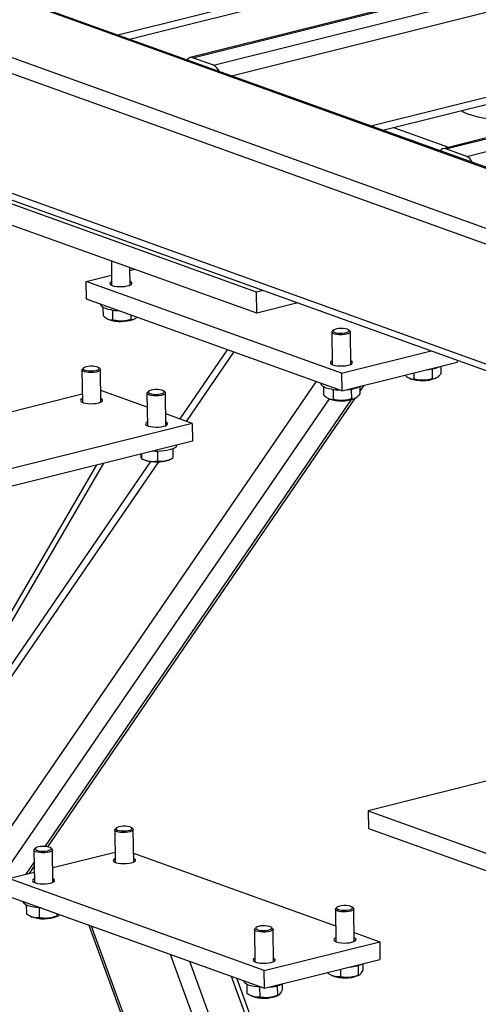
# Model space of a CAD drawing. Header units: millimetres. Extents: x 0 to 841, y 0 to 594.
# Tile 10 of 177: x 80 to 93, y 81 to 108. Entities that reach past the tile are written whole.
import ezdxf

# ---------------------------------------------------------------- set-up
doc = ezdxf.new("R2010")
doc.units = ezdxf.units.MM
doc.layers.add('TRAIT-FORT', color=4, linetype='Continuous', lineweight=25)

msp = doc.modelspace()

# ---------------------------------------------------------------- linework, layer by layer
at = {"layer": 'TRAIT-FORT', "color": 4, "linetype": 'Continuous', "lineweight": 25}
for p, q in [((98.48, 100.001), (23.016, 127.157)), ((98.998, 101.43), (27.796, 127.052)), ((99.017, 101.457), (27.985, 127.018)), ((98.438, 99.588), (22.598, 126.879)), ((98.475, 96.343), (22.635, 123.634)), ((22.871, 123.373), (98.503, 96.157)), ((108.012, 112.327), (85.028, 106.58)), ((85.098, 106.575), (108.082, 112.323)), ((83.077, 107.193), (102.031, 111.933)), ((85.662, 106.372), (108.646, 112.12)), ((83.396, 107.078), (101.916, 111.71)), ((86.142, 106.09), (108.837, 111.766)), ((114.844, 109.869), (91.86, 104.121)), ((91.93, 104.116), (114.914, 109.864)), ((92.494, 103.913), (115.478, 109.661)), ((89.909, 104.735), (108.863, 109.475)), ((90.228, 104.62), (108.748, 109.251)), ((85.662, 106.372), (85.098, 106.575)), ((90.521, 104.693), (92.008, 104.158)), ((92.494, 103.913), (91.93, 104.116)), ((86.82, 100.252), (79.925, 102.733)), ((86.826, 99.679), (79.932, 102.16)), ((82.902, 101.091), (82.91, 100.436)), ((82.222, 100.541), (82.907, 100.712)), ((83.41, 100.442), (83.405, 100.91)), ((83.405, 100.837), (83.526, 100.867)), ((89.116, 98.06), (82.222, 100.541)), ((82.227, 100.063), (82.222, 100.541)), ((86.998, 100.297), (86.82, 100.252)), ((86.826, 99.679), (86.82, 100.252)), ((89.122, 97.582), (82.227, 100.063)), ((82.616, 99.924), (82.616, 99.909)), ((87.94, 99.958), (86.826, 99.679)), ((82.676, 99.836), (82.678, 99.62)), ((82.933, 99.765), (82.936, 99.498)), ((82.813, 99.521), (82.831, 99.513)), ((83.425, 99.632), (83.427, 99.508)), ((83.51, 99.521), (83.53, 99.53)), ((88.854, 99.169), (88.864, 98.294)), ((88.899, 99.223), (88.866, 99.192)), ((89.341, 99.197), (89.307, 99.227)), ((89.364, 98.299), (89.354, 99.174)), ((86.029, 98.695), (84.748, 96.828)), ((84.93, 96.762), (86.211, 98.63)), ((89.116, 98.06), (91.534, 98.664)), ((91.045, 98.84), (91.045, 98.839)), ((89.122, 97.582), (92.238, 98.362)), ((92.237, 98.411), (92.238, 98.362)), ((82.109, 98.151), (82.119, 97.276)), ((82.153, 98.205), (82.121, 98.174)), ((82.596, 98.179), (82.562, 98.209)), ((82.619, 97.281), (82.609, 98.156)), ((89.116, 98.06), (89.122, 97.582)), ((91.07, 98.07), (91.072, 97.901)), ((91.56, 98.177), (91.563, 97.911)), ((91.793, 98.25), (91.795, 98.042)), ((74.93, 78.143), (88.434, 97.83)), ((90.949, 97.924), (90.966, 97.916)), ((91.646, 97.923), (91.666, 97.933)), ((83.868, 97.144), (82.615, 97.595)), ((83.864, 97.519), (83.874, 96.644)), ((83.908, 97.573), (83.876, 97.543)), ((84.351, 97.548), (84.317, 97.578)), ((84.374, 96.65), (84.364, 97.525)), ((88.57, 97.781), (88.57, 97.767)), ((88.63, 97.693), (88.633, 97.477)), ((88.888, 97.622), (88.891, 97.356)), ((89.378, 97.631), (89.381, 97.365)), ((89.611, 97.705), (89.614, 97.496)), ((89.612, 97.677), (89.635, 97.711)), ((89.613, 97.57), (89.725, 97.733)), ((82.116, 97.494), (75.213, 95.768)), ((75.249, 77.633), (88.787, 97.369)), ((81.116, 85.291), (89.388, 97.351)), ((81.184, 85.283), (89.491, 97.393)), ((88.767, 97.378), (88.785, 97.37)), ((89.464, 97.378), (89.484, 97.387)), ((85.084, 96.707), (84.37, 96.964)), ((85.084, 96.707), (76.513, 94.564)), ((85.084, 96.707), (85.089, 96.23)), ((85.089, 96.23), (76.519, 94.087)), ((84.144, 95.96), (84.147, 95.692)), ((84.562, 96.027), (84.565, 95.773)), ((74.885, 82.118), (84.182, 95.671)), ((83.961, 95.679), (75.774, 83.745)), ((83.714, 95.886), (83.715, 95.756)), ((83.721, 95.754), (83.795, 95.721)), ((84.474, 95.728), (84.531, 95.756)), ((66.272, 67.708), (82.512, 95.586)), ((66.275, 67.439), (82.699, 95.632)), ((94.281, 87.367), (89.837, 86.256)), ((89.837, 86.256), (94.852, 84.451)), ((89.837, 86.256), (89.843, 85.778)), ((82.995, 85.738), (83.005, 84.863)), ((83.04, 85.792), (83.007, 85.761)), ((83.482, 85.766), (83.448, 85.796)), ((83.505, 84.868), (83.495, 85.743)), ((89.843, 85.778), (94.857, 83.974)), ((80.813, 85.192), (80.823, 84.317)), ((80.859, 85.246), (80.825, 85.216)), ((81.3, 85.221), (81.267, 85.251)), ((81.323, 84.323), (81.313, 85.198)), ((81.319, 84.718), (83.001, 85.138)), ((83.502, 85.111), (88.954, 83.149)), ((80.599, 84.538), (80.817, 84.856)), ((80.135, 84.422), (80.82, 84.593)), ((80.688, 84.56), (80.818, 84.749)), ((87.029, 81.941), (80.135, 84.422)), ((80.14, 83.944), (87.035, 81.463)), ((80.529, 83.805), (80.529, 83.79)), ((80.605, 83.708), (80.608, 83.468)), ((80.951, 83.636), (80.954, 83.368)), ((81.427, 83.481), (81.428, 83.41)), ((88.949, 83.595), (88.959, 82.72)), ((88.994, 83.649), (88.961, 83.618)), ((89.436, 83.624), (89.403, 83.654)), ((89.459, 82.726), (89.449, 83.601)), ((80.718, 83.405), (80.744, 83.394)), ((81.424, 83.401), (81.459, 83.418)), ((82.293, 83.17), (91.164, 58.807)), ((91.188, 58.917), (82.366, 83.143)), ((86.768, 83.049), (86.778, 82.174)), ((86.812, 83.103), (86.78, 83.073)), ((87.255, 83.078), (87.221, 83.108)), ((87.278, 82.18), (87.268, 83.055)), ((89.456, 82.968), (90.146, 82.72)), ((87.029, 81.941), (90.146, 82.72)), ((90.146, 82.72), (90.151, 82.243)), ((91.885, 62.103), (84.503, 82.374)), ((92.053, 62.871), (85.018, 82.189)), ((87.035, 81.463), (90.151, 82.243)), ((89.691, 82.122), (89.693, 81.956)), ((87.035, 81.463), (87.029, 81.941)), ((88.744, 81.891), (88.744, 81.871)), ((89.087, 81.977), (89.09, 81.771)), ((89.561, 82.076), (89.564, 81.813)), ((92.419, 64.548), (86.143, 81.784)), ((92.467, 64.766), (86.289, 81.732)), ((86.483, 81.662), (86.483, 81.648)), ((87.509, 81.577), (87.511, 81.41)), ((88.854, 81.808), (88.88, 81.796)), ((89.56, 81.804), (89.595, 81.821)), ((86.56, 81.566), (86.563, 81.325)), ((86.905, 81.493), (86.908, 81.225)), ((87.38, 81.53), (87.383, 81.268)), ((86.673, 81.263), (86.699, 81.251)), ((87.378, 81.259), (87.413, 81.275))]:
    msp.add_line(p, q, dxfattribs=at)
at = {"layer": 'TRAIT-FORT', "color": 4, "linetype": 'Continuous', "lineweight": 25, "flags": 128}
for points in [[(95.24, 105.35), (95.235, 105.312), (95.213, 105.264), (95.174, 105.217), (95.118, 105.171), (95.046, 105.127), (94.958, 105.085), (94.857, 105.046), (94.742, 105.011), (94.615, 104.979), (94.479, 104.952), (94.333, 104.929), (94.181, 104.91), (94.023, 104.897), (93.862, 104.889), (93.7, 104.886), (93.538, 104.888), (93.378, 104.895), (93.223, 104.908), (93.074, 104.925), (92.932, 104.948), (92.8, 104.975), (92.68, 105.006), (92.571, 105.041)], [(82.909, 100.535), (82.908, 100.535), (82.875, 100.514), (82.86, 100.492), (82.864, 100.47), (82.886, 100.449), (82.925, 100.43)], [(82.925, 100.43), (82.98, 100.415), (83.045, 100.405), (83.117, 100.4), (83.193, 100.4), (83.266, 100.406), (83.332, 100.417), (83.387, 100.433), (83.429, 100.452), (83.453, 100.474), (83.459, 100.496), (83.446, 100.518), (83.414, 100.538), (83.409, 100.541)], [(82.902, 99.769), (82.82, 99.785), (82.749, 99.804), (82.692, 99.828), (82.65, 99.854), (82.624, 99.882), (82.616, 99.909)], [(88.891, 99.13), (88.864, 99.148), (88.854, 99.168), (88.863, 99.188), (88.866, 99.192)], [(88.921, 99.169), (88.962, 99.155), (89.016, 99.145), (89.078, 99.141), (89.142, 99.142), (89.203, 99.149), (89.254, 99.161), (89.293, 99.177), (89.315, 99.195), (89.318, 99.214), (89.301, 99.232), (89.268, 99.248), (89.219, 99.26), (89.161, 99.267), (89.097, 99.269), (89.034, 99.265), (88.977, 99.255), (88.932, 99.241), (88.901, 99.224), (88.889, 99.205), (88.895, 99.187), (88.921, 99.169)], [(89.341, 99.197), (89.352, 99.185), (89.352, 99.165), (89.334, 99.145), (89.299, 99.127), (89.25, 99.112), (89.189, 99.102), (89.123, 99.097), (89.055, 99.098), (88.991, 99.104), (88.935, 99.115), (88.891, 99.13)], [(91.036, 98.844), (91.061, 98.833), (91.092, 98.824)], [(88.863, 98.392), (88.862, 98.392), (88.83, 98.372), (88.814, 98.349), (88.818, 98.327), (88.84, 98.306), (88.88, 98.287)], [(88.88, 98.287), (88.934, 98.272), (88.999, 98.262), (89.072, 98.257), (89.147, 98.257), (89.22, 98.263), (89.286, 98.275), (89.342, 98.29), (89.383, 98.309), (89.407, 98.331), (89.413, 98.353), (89.4, 98.375), (89.369, 98.395), (89.363, 98.398)], [(82.49, 98.092), (82.428, 98.083), (82.36, 98.079), (82.293, 98.081), (82.23, 98.088), (82.177, 98.1), (82.138, 98.116), (82.114, 98.135), (82.109, 98.155), (82.121, 98.174)], [(82.471, 98.134), (82.52, 98.146), (82.555, 98.163), (82.572, 98.181), (82.57, 98.201), (82.549, 98.218), (82.511, 98.233), (82.46, 98.244), (82.4, 98.25), (82.335, 98.25), (82.274, 98.245), (82.219, 98.234), (82.177, 98.22), (82.151, 98.202), (82.143, 98.183), (82.155, 98.164), (82.184, 98.148), (82.229, 98.134), (82.285, 98.126), (82.349, 98.123), (82.412, 98.126), (82.471, 98.134)], [(82.596, 98.179), (82.608, 98.162), (82.604, 98.141), (82.581, 98.122), (82.542, 98.105), (82.49, 98.092)], [(84.245, 97.46), (84.182, 97.451), (84.115, 97.448), (84.048, 97.449), (83.985, 97.457), (83.932, 97.469), (83.893, 97.485), (83.869, 97.504), (83.864, 97.524), (83.876, 97.543)], [(84.226, 97.502), (84.275, 97.515), (84.31, 97.531), (84.327, 97.55), (84.325, 97.569), (84.304, 97.587), (84.266, 97.602), (84.215, 97.613), (84.155, 97.619), (84.09, 97.619), (84.029, 97.613), (83.974, 97.603), (83.932, 97.588), (83.906, 97.57), (83.898, 97.551), (83.91, 97.533), (83.939, 97.516), (83.984, 97.503), (84.04, 97.494), (84.104, 97.491), (84.167, 97.494), (84.226, 97.502)], [(84.351, 97.548), (84.363, 97.53), (84.359, 97.51), (84.336, 97.491), (84.297, 97.474), (84.245, 97.46)], [(88.856, 97.627), (88.774, 97.642), (88.703, 97.662), (88.646, 97.685), (88.604, 97.711), (88.578, 97.739), (88.57, 97.767)], [(82.118, 97.374), (82.107, 97.369), (82.078, 97.348), (82.068, 97.326), (82.077, 97.304), (82.103, 97.283), (82.147, 97.265), (82.204, 97.251), (82.271, 97.242), (82.345, 97.238), (82.42, 97.24), (82.492, 97.248), (82.556, 97.26)], [(82.556, 97.26), (82.608, 97.277), (82.645, 97.297), (82.665, 97.319), (82.666, 97.341), (82.648, 97.362), (82.617, 97.38)], [(83.872, 96.743), (83.862, 96.738), (83.833, 96.717), (83.823, 96.694), (83.831, 96.672), (83.858, 96.652), (83.902, 96.634), (83.959, 96.62), (84.026, 96.611), (84.1, 96.607), (84.175, 96.609), (84.247, 96.616), (84.311, 96.629)], [(84.311, 96.629), (84.363, 96.645), (84.4, 96.665), (84.42, 96.687), (84.421, 96.709), (84.403, 96.731), (84.372, 96.749)], [(83.397, 85.821), (83.346, 85.831), (83.285, 85.837), (83.221, 85.837), (83.159, 85.832), (83.105, 85.821), (83.063, 85.806), (83.037, 85.789), (83.029, 85.77), (83.041, 85.751), (83.071, 85.734), (83.116, 85.721), (83.173, 85.713), (83.236, 85.71), (83.299, 85.713), (83.358, 85.721), (83.407, 85.734), (83.441, 85.75), (83.458, 85.769), (83.456, 85.788), (83.435, 85.806), (83.397, 85.821)], [(83.482, 85.766), (83.488, 85.76), (83.494, 85.74), (83.483, 85.72), (83.453, 85.702), (83.408, 85.686), (83.351, 85.674), (83.286, 85.668), (83.218, 85.666), (83.152, 85.67), (83.093, 85.68), (83.045, 85.694), (83.012, 85.711), (82.996, 85.731), (82.999, 85.751), (83.007, 85.761)], [(81.3, 85.221), (81.306, 85.215), (81.313, 85.195), (81.301, 85.175), (81.272, 85.156), (81.227, 85.14), (81.17, 85.129), (81.105, 85.122), (81.037, 85.121), (80.971, 85.125), (80.912, 85.134), (80.864, 85.148), (80.83, 85.165), (80.814, 85.185), (80.817, 85.205), (80.825, 85.216)], [(81.215, 85.275), (81.164, 85.286), (81.103, 85.292), (81.039, 85.292), (80.978, 85.286), (80.923, 85.276), (80.881, 85.261), (80.855, 85.243), (80.848, 85.224), (80.859, 85.205), (80.89, 85.189), (80.934, 85.176), (80.991, 85.167), (81.054, 85.164), (81.118, 85.167), (81.176, 85.175), (81.225, 85.188), (81.26, 85.205), (81.276, 85.223), (81.274, 85.242), (81.253, 85.26), (81.215, 85.275)], [(83.004, 84.961), (82.993, 84.956), (82.965, 84.935), (82.954, 84.913), (82.963, 84.891), (82.989, 84.87), (83.033, 84.852), (83.09, 84.838), (83.158, 84.829), (83.231, 84.826), (83.306, 84.827), (83.378, 84.835), (83.442, 84.847)], [(83.442, 84.847), (83.494, 84.864), (83.532, 84.884), (83.551, 84.906), (83.552, 84.928), (83.535, 84.95), (83.504, 84.967)], [(80.822, 84.416), (80.812, 84.411), (80.783, 84.39), (80.773, 84.367), (80.781, 84.345), (80.808, 84.325), (80.851, 84.307), (80.908, 84.293), (80.976, 84.284), (81.05, 84.28), (81.125, 84.282), (81.197, 84.289), (81.261, 84.302)], [(81.261, 84.302), (81.313, 84.318), (81.35, 84.338), (81.37, 84.36), (81.371, 84.382), (81.353, 84.404), (81.322, 84.422)], [(81.004, 83.634), (80.98, 83.634), (80.885, 83.641), (80.796, 83.653), (80.716, 83.67), (80.648, 83.69), (80.594, 83.714), (80.556, 83.741), (80.534, 83.769), (80.529, 83.79)], [(89.436, 83.624), (89.442, 83.618), (89.449, 83.598), (89.437, 83.578), (89.407, 83.559), (89.363, 83.543), (89.306, 83.532), (89.241, 83.525), (89.172, 83.524), (89.106, 83.528), (89.048, 83.537), (88.999, 83.551), (88.966, 83.568), (88.95, 83.588), (88.953, 83.608), (88.961, 83.618)], [(89.351, 83.678), (89.3, 83.689), (89.239, 83.695), (89.175, 83.695), (89.114, 83.689), (89.059, 83.678), (89.017, 83.664), (88.991, 83.646), (88.984, 83.627), (88.995, 83.608), (89.026, 83.592), (89.07, 83.579), (89.127, 83.57), (89.19, 83.567), (89.254, 83.57), (89.312, 83.578), (89.361, 83.591), (89.395, 83.608), (89.412, 83.626), (89.41, 83.645), (89.389, 83.663), (89.351, 83.678)], [(87.255, 83.078), (87.26, 83.072), (87.267, 83.052), (87.256, 83.032), (87.226, 83.014), (87.181, 82.998), (87.124, 82.986), (87.059, 82.979), (86.991, 82.978), (86.925, 82.982), (86.866, 82.991), (86.818, 83.005), (86.785, 83.023), (86.769, 83.042), (86.771, 83.063), (86.78, 83.073)], [(87.17, 83.132), (87.118, 83.143), (87.058, 83.149), (86.994, 83.149), (86.932, 83.144), (86.878, 83.133), (86.836, 83.118), (86.81, 83.1), (86.802, 83.081), (86.814, 83.063), (86.844, 83.046), (86.889, 83.033), (86.945, 83.025), (87.008, 83.022), (87.072, 83.024), (87.131, 83.033), (87.18, 83.045), (87.214, 83.062), (87.231, 83.081), (87.229, 83.1), (87.208, 83.117), (87.17, 83.132)], [(88.958, 82.819), (88.948, 82.814), (88.919, 82.793), (88.909, 82.77), (88.917, 82.748), (88.944, 82.727), (88.987, 82.71), (89.044, 82.696), (89.112, 82.687), (89.186, 82.683), (89.261, 82.685), (89.332, 82.692), (89.396, 82.705)], [(89.396, 82.705), (89.449, 82.721), (89.486, 82.741), (89.506, 82.763), (89.507, 82.785), (89.489, 82.807), (89.458, 82.824)], [(86.776, 82.273), (86.766, 82.268), (86.737, 82.247), (86.727, 82.225), (86.736, 82.203), (86.762, 82.182), (86.806, 82.164), (86.863, 82.15), (86.93, 82.141), (87.004, 82.137), (87.079, 82.139), (87.151, 82.147), (87.215, 82.159)], [(87.215, 82.159), (87.267, 82.176), (87.304, 82.195), (87.324, 82.217), (87.325, 82.24), (87.308, 82.261), (87.276, 82.279)], [(86.959, 81.491), (86.934, 81.492), (86.839, 81.499), (86.75, 81.511), (86.671, 81.527), (86.603, 81.548), (86.549, 81.572), (86.51, 81.598), (86.488, 81.627), (86.483, 81.648)]]:
    msp.add_lwpolyline(points, dxfattribs=at)
at = {"layer": 'TRAIT-FORT', "color": 4, "linetype": 'Continuous', "lineweight": 25}
for centre, radius, start, end in [((85.057, 106.461), 0.121, 70.4856, 151.4907), ((85.537, 106.107), 0.293, 20.3709, 64.6547), ((92.851, 105.881), 0.886, 235.5769, 251.585), ((91.889, 104.003), 0.121, 70.3965, 151.5799), ((92.369, 103.649), 0.293, 20.3709, 64.6547), ((83.113, 101.093), 1.34, 260.9175, 269.0347), ((83.159, 100.453), 0.996, 250.7438, 290.5963), ((91.395, 99.087), 0.927, 272.5429, 295.4501), ((91.295, 98.856), 0.996, 250.7134, 290.5967), ((89.206, 100.524), 2.919, 263.1137, 266.8386), ((89.213, 98.542), 0.928, 272.5464, 295.4466), ((89.114, 98.31), 0.996, 250.7134, 290.5967), ((84.13, 97.257), 1.299, 265.0511, 291.7894), ((84.579, 96.146), 0.102, 289.0196, 350.6595), ((84.127, 96.714), 1.047, 251.495, 282.0421), ((84.231, 96.301), 0.622, 280.6225, 293.0141), ((81.073, 84.334), 0.996, 250.7082, 290.5989), ((89.321, 82.914), 0.872, 271.8147, 296.2663), ((87.14, 82.368), 0.872, 271.8147, 296.2663), ((89.209, 82.741), 1, 250.7952, 290.5119), ((87.028, 82.195), 1, 250.7952, 290.5119)]:
    msp.add_arc(centre, radius, start, end, dxfattribs=at)
for points, knots in [([(82.678, 99.62), (82.711, 99.59), (82.766, 99.541), (82.844, 99.506), (82.898, 99.497), (82.928, 99.498), (82.936, 99.498)], [0, 0, 0, 0, 0.385432, 0.637379, 0.897542, 1, 1, 1, 1]), ([(83.427, 99.508), (83.384, 99.497), (83.299, 99.474), (83.171, 99.463), (83.049, 99.473), (82.974, 99.49), (82.936, 99.498)], [0, 0, 0, 0, 0.264027, 0.534152, 0.76527, 1, 1, 1, 1]), ([(83.427, 99.508), (83.447, 99.509), (83.489, 99.511), (83.544, 99.534), (83.578, 99.562), (83.592, 99.572)], [0, 0, 0, 0, 0.375487, 0.760339, 1, 1, 1, 1]), ([(90.831, 98.01), (90.858, 97.985), (90.907, 97.94), (90.98, 97.909), (91.034, 97.9), (91.064, 97.901), (91.072, 97.901)], [0, 0, 0, 0, 0.3441654, 0.6130305, 0.890662, 1, 1, 1, 1]), ([(91.563, 97.911), (91.52, 97.899), (91.435, 97.876), (91.307, 97.867), (91.185, 97.875), (91.11, 97.893), (91.072, 97.901)], [0, 0, 0, 0, 0.264026, 0.535075, 0.765271, 1, 1, 1, 1]), ([(91.563, 97.911), (91.583, 97.912), (91.625, 97.913), (91.684, 97.94), (91.742, 97.984), (91.778, 98.022), (91.795, 98.042)], [0, 0, 0, 0, 0.264428, 0.535098, 0.765316, 1, 1, 1, 1]), ([(88.633, 97.477), (88.666, 97.447), (88.72, 97.398), (88.799, 97.363), (88.852, 97.354), (88.882, 97.355), (88.891, 97.356)], [0, 0, 0, 0, 0.385432, 0.637379, 0.897542, 1, 1, 1, 1]), ([(89.381, 97.365), (89.339, 97.354), (89.253, 97.331), (89.126, 97.321), (89.003, 97.33), (88.929, 97.347), (88.891, 97.356)], [0, 0, 0, 0, 0.264026, 0.535075, 0.765271, 1, 1, 1, 1]), ([(89.381, 97.365), (89.402, 97.366), (89.443, 97.368), (89.503, 97.394), (89.561, 97.438), (89.596, 97.477), (89.614, 97.496)], [0, 0, 0, 0, 0.264255, 0.5351, 0.765317, 1, 1, 1, 1]), ([(83.715, 95.756), (83.714, 95.758), (83.712, 95.763), (83.708, 95.793), (83.705, 95.835), (83.703, 95.869), (83.702, 95.883)], [0, 0, 0, 0, 0.2870548, 0.578921, 0.8277164, 1, 1, 1, 1]), ([(83.715, 95.756), (83.753, 95.74), (83.829, 95.708), (83.942, 95.683), (84.049, 95.678), (84.114, 95.687), (84.147, 95.692)], [0, 0, 0, 0, 0.264571, 0.534894, 0.765721, 1, 1, 1, 1]), ([(84.147, 95.692), (84.201, 95.687), (84.289, 95.68), (84.416, 95.708), (84.502, 95.741), (84.551, 95.766), (84.565, 95.773)], [0, 0, 0, 0, 0.3856542, 0.6375614, 0.8965279, 1, 1, 1, 1]), ([(80.954, 83.368), (80.91, 83.366), (80.837, 83.363), (80.732, 83.396), (80.661, 83.433), (80.62, 83.46), (80.608, 83.468)], [0, 0, 0, 0, 0.384863, 0.637928, 0.896217, 1, 1, 1, 1]), ([(81.428, 83.41), (81.439, 83.413), (81.462, 83.417), (81.488, 83.435), (81.5, 83.453), (81.501, 83.455)], [0, 0, 0, 0, 0.474353, 0.958583, 1, 1, 1, 1]), ([(81.428, 83.41), (81.387, 83.396), (81.304, 83.367), (81.181, 83.349), (81.063, 83.35), (80.99, 83.362), (80.954, 83.368)], [0, 0, 0, 0, 0.264191, 0.53482, 0.765178, 1, 1, 1, 1]), ([(89.09, 81.771), (89.046, 81.769), (88.973, 81.766), (88.868, 81.799), (88.797, 81.836), (88.756, 81.863), (88.744, 81.871)], [0, 0, 0, 0, 0.384858, 0.637922, 0.897712, 1, 1, 1, 1]), ([(89.564, 81.813), (89.575, 81.815), (89.598, 81.819), (89.632, 81.848), (89.664, 81.895), (89.683, 81.935), (89.693, 81.956)], [0, 0, 0, 0, 0.264521, 0.53455, 0.764938, 1, 1, 1, 1]), ([(89.564, 81.813), (89.523, 81.799), (89.44, 81.771), (89.317, 81.752), (89.199, 81.753), (89.126, 81.765), (89.09, 81.771)], [0, 0, 0, 0, 0.264802, 0.534639, 0.765175, 1, 1, 1, 1]), ([(86.908, 81.225), (86.864, 81.224), (86.792, 81.221), (86.686, 81.254), (86.615, 81.291), (86.574, 81.318), (86.563, 81.325)], [0, 0, 0, 0, 0.384851, 0.637909, 0.897695, 1, 1, 1, 1]), ([(87.383, 81.268), (87.394, 81.27), (87.417, 81.273), (87.451, 81.303), (87.482, 81.349), (87.502, 81.39), (87.511, 81.41)], [0, 0, 0, 0, 0.264521, 0.53455, 0.764938, 1, 1, 1, 1]), ([(87.383, 81.268), (87.342, 81.254), (87.258, 81.225), (87.135, 81.206), (87.017, 81.207), (86.945, 81.219), (86.908, 81.225)], [0, 0, 0, 0, 0.264802, 0.534814, 0.765175, 1, 1, 1, 1])]:
    msp.add_open_spline(points, degree=3, knots=knots, dxfattribs=at)

doc.saveas('drawing.dxf')
